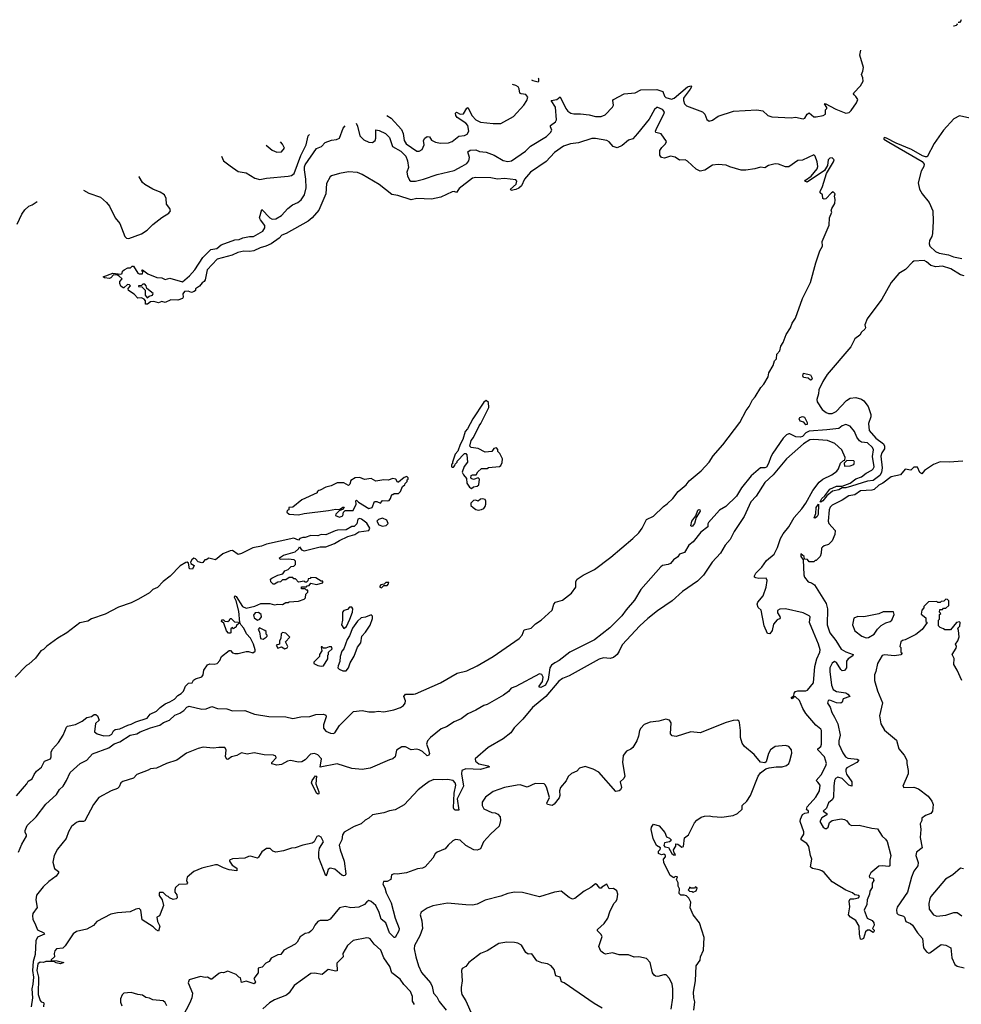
# Model space of a CAD drawing. Extents: x 1966327 to 2147849, y 395140 to 552178.
# Tile 193 of 256: x 2011345 to 2019621, y 526208 to 534866. Entities that reach past the tile are written whole.
import ezdxf

# ---------------------------------------------------------------- set-up
doc = ezdxf.new("R2010")
doc.units = 0

msp = doc.modelspace()

# ---------------------------------------------------------------- linework, layer by layer
at = {"layer": '0CON20XD'}
for points in [[(2019619.4, 534866.2), (2019617.5, 534855), (2019605, 534842), (2019592.5, 534841.8)], [(2019580.5, 534832.4), (2019583.3, 534825), (2019575, 534814.5), (2019555, 534809.2), (2019552.1, 534810.2)], [(2014302.4, 533957.5), (2014315, 533930), (2014334.7, 533844.7), (2014369.8, 533809.8), (2014415, 533787.8), (2014445, 533786.9), (2014468, 533805), (2014474.2, 533825), (2014475, 533896.7), (2014505, 533892.5), (2014560.8, 533865), (2014595, 533828.8), (2014620.9, 533750.9), (2014695, 533710), (2014738, 533665), (2014754.7, 533625), (2014763.4, 533565), (2014748.2, 533525), (2014755, 533492.9), (2014772.2, 533455), (2014784, 533445), (2014825, 533445.8), (2014895, 533462.9), (2015013.8, 533506.2), (2015165, 533540), (2015235, 533576.7), (2015275, 533602.5), (2015292.4, 533625), (2015298.6, 533655), (2015282.9, 533705), (2015305, 533718), (2015355, 533722.9), (2015387.8, 533707.8), (2015445, 533701.9), (2015515.9, 533675.9), (2015595, 533627.3), (2015635, 533617.9), (2015666.2, 533625), (2015789.3, 533710.7), (2015835, 533754.4), (2015975, 533839.2), (2016010.8, 533875), (2016022.1, 533895), (2016009.2, 533925), (2016010.8, 533935), (2016053.3, 533966.7), (2016062.2, 533985), (2016053.7, 534096.3), (2016017.5, 534155), (2016065, 534164.6), (2016095, 534188), (2016145, 534084.3), (2016162.7, 534062.8), (2016188.6, 534045), (2016215, 534036.9), (2016275, 534038.2), (2016350, 534030), (2016405, 534015.3), (2016455, 534015.4), (2016491.7, 534028.3), (2016555, 534097.5), (2016563.5, 534115), (2016558.8, 534155), (2016564.6, 534165), (2016657.1, 534215), (2016755, 534224.4), (2016805, 534249.3), (2016945, 534253), (2016998, 534235), (2017012.3, 534195), (2017025, 534181.3), (2017075, 534167.8), (2017096.4, 534175), (2017215, 534274.7), (2017244.2, 534284.2), (2017249.1, 534275), (2017239.2, 534255), (2017185, 534185.8), (2017178, 534175), (2017178.2, 534155), (2017187.4, 534127.4), (2017205, 534107.5), (2017345, 534055.8), (2017366, 534035), (2017385, 533988.8), (2017405, 533974.2), (2017435, 533982), (2017485, 534016.7), (2017617.6, 534062.4), (2017825, 534072.9), (2017875.9, 534065.9), (2017920, 534025), (2017955, 534011.8), (2018125, 534002.3), (2018165, 534009.2), (2018230, 533995), (2018245, 534000.6), (2018267.5, 534035), (2018285, 534045.8), (2018325, 534012.9), (2018345, 534011.1), (2018406.7, 534025), (2018426, 534035), (2018427.5, 534072.5), (2018440, 534085), (2018440, 534095), (2018417.5, 534125), (2018425, 534130), (2018519.1, 534079.1), (2018605, 534045.5), (2018635, 534051.2), (2018652.3, 534067.7), (2018698.9, 534135), (2018711.9, 534165), (2018695, 534192), (2018678.8, 534205), (2018673.3, 534215), (2018676.4, 534223.6), (2018735, 534283.8), (2018757.8, 534325), (2018755.6, 534355), (2018743.9, 534383.9), (2018756.2, 534415), (2018760, 534445), (2018730.4, 534555), (2018736.9, 534596.9)], [(2015844.6, 534337.8), (2015855, 534330.8), (2015901.7, 534318.3), (2015907.5, 534325), (2015906.7, 534345), (2015904.2, 534352.5)], [(2014573.1, 534024.2), (2014609.2, 533999.3), (2014699.4, 533899.4), (2014714.6, 533865), (2014725.6, 533805), (2014743.1, 533775), (2014835, 533710.6), (2014855, 533710), (2014881.9, 533725), (2014899.2, 533765), (2014894, 533805), (2014906.2, 533825), (2014925, 533838), (2014947.5, 533835), (2014965.8, 533805.8), (2014998.2, 533788.2), (2015045, 533780.4), (2015115, 533784.5), (2015147.5, 533795), (2015205, 533840.8), (2015255, 533848.6), (2015279.3, 533860.7), (2015293, 533887), (2015284.5, 533935), (2015265, 533957.1), (2015191.1, 534005), (2015177.5, 534025), (2015175.8, 534044.2), (2015185, 534054), (2015215, 534035.6), (2015245, 534037.8), (2015275, 534088.8), (2015285, 534093.8), (2015322, 534022), (2015355, 533986.7), (2015395, 533964.4), (2015505, 533953.1), (2015575, 533953.1), (2015685, 534015.8), (2015776.2, 534115), (2015803.3, 534155), (2015811.2, 534185), (2015795, 534209.2), (2015753.9, 534213.9), (2015740.8, 534220.8), (2015735, 534257.5), (2015725, 534275.7), (2015705, 534287.5), (2015675.5, 534296.1)], [(2011335, 527546.7), (2011363.9, 527615), (2011403.9, 527685), (2011406, 527695), (2011392.5, 527722.5), (2011392.8, 527735), (2011409.9, 527780.1), (2011490.4, 527855), (2011575, 527968.9), (2011667.9, 528052.1), (2011695, 528096.9), (2011726.7, 528125), (2011757.5, 528175), (2011788.6, 528245), (2011876.5, 528325), (2011936.3, 528353.7), (2011985, 528410.5), (2012127.5, 528462.5), (2012175, 528497.7), (2012224.1, 528515.9), (2012315, 528573.6), (2012375, 528586.5), (2012405, 528604.8), (2012495, 528640), (2012576.6, 528663.4), (2012610, 528685), (2012662.9, 528707.1), (2012709.5, 528750.5), (2012753.2, 528766.8), (2012788.5, 528791.5), (2012815, 528820.6), (2012835, 528830.3), (2012945, 528803.9), (2012985, 528806.6), (2013035, 528825.2), (2013085, 528807.5), (2013165, 528805.6), (2013215, 528787.3), (2013325, 528791.3), (2013408.5, 528758.5), (2013535, 528739), (2013684.6, 528734.6), (2013745, 528720.7), (2013815, 528736.4), (2013895, 528738.5), (2013947.5, 528755), (2014015, 528758.5), (2014035, 528750.8), (2014040, 528735), (2014015.2, 528665), (2014016.1, 528635), (2014035, 528608.6), (2014077.7, 528592.3), (2014100.4, 528589.6), (2014115.2, 528594.8), (2014155, 528660.5), (2014278.3, 528781.7), (2014355, 528790.4), (2014415, 528780.4), (2014465, 528778.5), (2014495, 528786.6), (2014545, 528779.5), (2014632.6, 528797.4), (2014691.5, 528818.5), (2014718.4, 528835), (2014733.5, 528855), (2014735.2, 528875), (2014720.6, 528915), (2014735, 528935.8), (2014805, 528934), (2014825, 528938.8), (2015045, 529035.6), (2015190.2, 529119.8), (2015275, 529141.2), (2015365, 529182.9), (2015505.2, 529264.8), (2015735, 529424.5), (2015760, 529455), (2015779.5, 529500.5), (2015841.2, 529515), (2015877.6, 529552.4), (2015929.2, 529585), (2016025.8, 529675), (2016040, 529725), (2016055.5, 529744.5), (2016115, 529761.4), (2016195, 529821.9), (2016234.3, 529875), (2016233.1, 529925), (2016243.6, 529945), (2016298.1, 529981.9), (2016398.1, 530031.8), (2016540, 530140), (2016735, 530303.4), (2016785.6, 530354.4), (2016815.7, 530394.3), (2016855, 530470), (2016915, 530499.5), (2017003.4, 530586.6), (2017035, 530607.6), (2017085, 530654.7), (2017131.8, 530718.2), (2017202.5, 530775), (2017230.3, 530809.7), (2017335, 530900), (2017404.1, 530975), (2017440.4, 531029.6), (2017525, 531126.7), (2017675, 531324.3), (2017729.1, 531430.9), (2017755.6, 531465), (2017786.3, 531523.7), (2017809.7, 531550.3), (2017858, 531632), (2017885, 531660), (2017923.3, 531725), (2017928.3, 531761.7), (2017967.5, 531825), (2017980, 531865), (2017997.5, 531885), (2018000, 531925), (2018027, 531953), (2018033.3, 531995), (2018053.9, 532026.1), (2018082.6, 532097.4), (2018119.2, 532155), (2018135, 532197.5), (2018165, 532240), (2018223.8, 532415), (2018294.1, 532555.9), (2018341.2, 532728.8), (2018377.5, 532835), (2018400, 532875), (2018397.5, 532915), (2018459.3, 533060.7), (2018463, 533123), (2018482.5, 533175), (2018477.5, 533185), (2018482.5, 533205), (2018509.3, 533250.7), (2018512.5, 533285), (2018507.5, 533315), (2018512.5, 533335), (2018495, 533352.5), (2018480, 533345), (2018429.3, 533290.7), (2018415, 533287.5), (2018403, 533293), (2018400, 533325), (2018380, 533345), (2018380, 533355), (2018401.7, 533398.3), (2018435.7, 533515), (2018498.6, 533615), (2018503.8, 533635), (2018485, 533650.8), (2018465, 533647.5), (2018450, 533635), (2018446, 533584), (2018419.3, 533540.7), (2018265, 533436.7), (2018246, 533445), (2018252.9, 533455), (2018300.2, 533489.8), (2018354.5, 533555), (2018361.2, 533575), (2018355.4, 533615), (2018335, 533667.5), (2018325, 533678), (2018225, 533632), (2018185, 533629.4), (2018105, 533572.4), (2018075, 533572.7), (2018014, 533595), (2017985, 533598.8), (2017925, 533582.8), (2017895, 533564.1), (2017855, 533568.8), (2017805, 533554.7), (2017726.4, 533543.6), (2017685, 533544.2), (2017585, 533572), (2017555, 533587.5), (2017485, 533593.5), (2017435, 533587.8), (2017367.3, 533542.7), (2017325, 533535.2), (2017291, 533551), (2017215, 533622.5), (2017195, 533632.5), (2017145, 533630.5), (2017105, 533657.9), (2017065, 533666.7), (2017011.9, 533648.1), (2016985, 533654.6), (2016971.6, 533675), (2016971.8, 533715), (2016987.7, 533742.3), (2017021.1, 533775), (2017029.1, 533795), (2016982.8, 533862.8), (2016936.7, 533875), (2016934.5, 533884.5), (2016943.9, 533915), (2017007.3, 534035), (2017011.4, 534055), (2016995.9, 534075), (2016955, 534093.8), (2016945, 534094.3), (2016925, 534077.8), (2016878.8, 533991.2), (2016774.7, 533865.3), (2016735, 533818.8), (2016695, 533807.5), (2016639.9, 533760.1), (2016595, 533738.4), (2016559.8, 533749.7), (2016525, 533792), (2016505, 533803.4), (2016405, 533822.3), (2016375, 533820.3), (2016256.2, 533783.8), (2016185, 533774.5), (2016125, 533755.4), (2016045, 533697.3), (2015971.8, 533618.2), (2015835, 533525.7), (2015781.8, 533465), (2015755.4, 533405), (2015732.7, 533385), (2015705, 533372.1), (2015665, 533364.6), (2015658, 533375), (2015708.9, 533421.1), (2015715.3, 533445), (2015705, 533456.8), (2015605, 533468.8), (2015545, 533462.9), (2015485, 533475.7), (2015355, 533479.7), (2015325, 533471.9), (2015207.3, 533382.7), (2015185, 533346.5), (2015165, 533355.3), (2015145, 533353.1), (2015045.5, 533304.5), (2014965, 533288.1), (2014835, 533293.8), (2014785, 533282), (2014669, 533319), (2014615, 533328.1), (2014505, 533416.5), (2014355, 533506), (2014315, 533521.2), (2014235, 533528), (2014155, 533514.3), (2014087, 533493), (2014075, 533484.2), (2014042.7, 533425), (2014035.8, 533335), (2013975, 533190), (2013915, 533123.9), (2013879.4, 533095), (2013685.8, 532985), (2013648.6, 532971.4), (2013624.5, 532945), (2013555, 532895.4), (2013509.2, 532875), (2013459.1, 532860.9), (2013403.3, 532835), (2013365, 532828.7), (2013315, 532830.3), (2013261.2, 532818.8), (2013211.2, 532795), (2013079.5, 532760.5), (2012993.9, 532666.1), (2012975, 532577.5), (2012967.1, 532565), (2012948.3, 532551.7), (2012926.7, 532523.3), (2012891.7, 532498.3), (2012890, 532485), (2012880, 532475), (2012855, 532467.5), (2012825, 532480), (2012793.3, 532475), (2012780, 532455), (2012783.3, 532425), (2012775, 532414.4), (2012735, 532400), (2012675, 532403.8), (2012625, 532380.6), (2012595, 532388), (2012565, 532376), (2012525, 532386.7), (2012493.9, 532386.1), (2012467.5, 532365), (2012450, 532365), (2012450, 532395), (2012438.3, 532408.3), (2012415, 532420), (2012385, 532416.7), (2012352.5, 532452.5), (2012302.5, 532485), (2012298.3, 532501.7), (2012320, 532525), (2012310, 532535), (2012293, 532537), (2012261.7, 532508.3), (2012255, 532507.5), (2012235, 532523.8), (2012224.2, 532545), (2012224.2, 532565), (2012246.4, 532586.4), (2012220.7, 532610.7), (2012205, 532620), (2012168.3, 532621.7), (2012147.5, 532595), (2012135, 532590), (2012090, 532595), (2012080, 532605), (2012165, 532637.5), (2012235, 532627.5), (2012246.2, 532633.8), (2012250, 532655), (2012262.7, 532667.3), (2012295, 532683.3), (2012320, 532685), (2012335, 532700), (2012345, 532700), (2012385, 532636.7), (2012395, 532630), (2012425, 532630), (2012427.5, 532647.5), (2012420, 532665), (2012425, 532667.5), (2012470, 532630), (2012550.5, 532600.5), (2012595, 532596.5), (2012625, 532582.9), (2012665, 532593.3), (2012775, 532562.2), (2012837.6, 532612.4), (2012885, 532666.2), (2012955, 532775.6), (2013025, 532844.5), (2013077.3, 532852.7), (2013115, 532886.9), (2013235, 532930.6), (2013275.5, 532934.5), (2013305, 532946.7), (2013365, 532958.7), (2013399.3, 532960.7), (2013482.1, 533007.9), (2013500.8, 533035), (2013500, 533055), (2013461.4, 533105), (2013454.2, 533125), (2013472.5, 533197.5), (2013543.1, 533123.1), (2013565, 533112.5), (2013595, 533114.2), (2013646.5, 533143.5), (2013702.5, 533205), (2013743.2, 533236.8), (2013790.9, 533259.1), (2013819.3, 533280.7), (2013848.6, 533325), (2013862.7, 533387.3), (2013861.5, 533465), (2013847.5, 533545), (2013848.5, 533571.5), (2013855, 533588.9), (2013955, 533733.1), (2013998.5, 533751.5), (2014030.8, 533785), (2014085, 533806.4), (2014128.5, 533811.5), (2014155.8, 533825), (2014187.3, 533912.7), (2014205.4, 533933.6)], [(2019892.5, 533955), (2019605, 534021.9), (2019555, 533995.7), (2019465, 533894.6), (2019381.9, 533778.1), (2019319.5, 533660.5), (2019305, 533659.2), (2019279.2, 533669.3), (2019182, 533725), (2019049.3, 533779.3), (2018963.3, 533825), (2018945, 533828.9), (2018939.2, 533825), (2018940.8, 533815), (2018985, 533788.6), (2019277.7, 533617.7), (2019295.7, 533595), (2019291.5, 533575), (2019269.3, 533535), (2019242.4, 533432.4), (2019251.9, 533375), (2019275.4, 533335), (2019339.6, 533259.6), (2019369.7, 533185), (2019373.1, 533095), (2019367.5, 532985), (2019361, 532959), (2019341.8, 532925), (2019338.5, 532895), (2019345, 532873.6), (2019395, 532826.7), (2019425, 532811.6), (2019509.6, 532799.6), (2019551.5, 532781.5), (2019625.3, 532764.7)], [(2013118.7, 533665.6), (2013136.7, 533625), (2013195, 533580.4), (2013265, 533531.5), (2013335, 533519.6), (2013413.1, 533473.1), (2013455, 533462.2), (2013515, 533474), (2013705, 533489.7), (2013735, 533497.2), (2013756.6, 533513.4), (2013817.1, 533672.9), (2013864.2, 533765), (2013879.2, 533845), (2013892.5, 533856.4)], [(2013511.4, 533762.4), (2013565, 533720), (2013605, 533702), (2013645, 533704), (2013672.5, 533735), (2013655, 533772.5), (2013636, 533793.1)], [(2011905.6, 533366.4), (2011952.1, 533342.1), (2012055, 533305.4), (2012108.1, 533258.1), (2012133.3, 533225), (2012183.5, 533125), (2012225.5, 533075), (2012268.7, 532958.7), (2012285, 532945.6), (2012305, 532943.1), (2012415, 532984.4), (2012464.3, 533015), (2012516.7, 533065), (2012595, 533126.4), (2012655.8, 533164.2), (2012669.5, 533185), (2012663.6, 533205), (2012634.7, 533245), (2012631.7, 533295), (2012618.9, 533325), (2012579.3, 533349.3), (2012514.4, 533374.4), (2012445, 533415.5), (2012424.8, 533434.7), (2012395.3, 533485.3), (2012393.6, 533486.8)], [(2011322, 533068), (2011363.8, 533155), (2011391.4, 533195), (2011425, 533225.5), (2011455, 533238.5), (2011499.1, 533266.2)], [(2019646.8, 532613.2), (2019612.3, 532622.3), (2019528.6, 532675), (2019455, 532697.7), (2019395.8, 532694.2), (2019354.2, 532704.2), (2019315, 532738.2), (2019295, 532748.1), (2019205, 532741.9), (2019191.4, 532735), (2019129.4, 532670.6), (2019070.6, 532635), (2019003.1, 532555), (2018922.1, 532407.9), (2018794.2, 532235), (2018772.1, 532182.1), (2018778.8, 532155), (2018774.2, 532145), (2018745, 532118.5), (2018727.8, 532092.2), (2018685, 532058.5), (2018649.6, 531990.4), (2018443.1, 531746.9), (2018403.4, 531685), (2018367.5, 531612.5), (2018365.1, 531574.9), (2018352.2, 531525), (2018354.4, 531504.4), (2018398.5, 531438.5), (2018432.2, 531412.2), (2018455, 531402.5), (2018485, 531402.6), (2018519.7, 531420.3), (2018611.9, 531518.1), (2018645, 531538.9), (2018695, 531543.2), (2018745, 531528), (2018765, 531515.6), (2018800.8, 531465), (2018825.4, 531395), (2018825.5, 531375), (2018804.3, 531315), (2018811.6, 531255), (2018868.8, 531185), (2018936, 531135), (2018947.2, 531117.2), (2018945, 531093.1), (2018921.9, 531058.1), (2018912.6, 531027.4), (2018925.1, 530925), (2018918.6, 530885), (2018905, 530858.7), (2018845, 530813.2), (2018796.6, 530806.6), (2018655.7, 530764.3), (2018605, 530749.5), (2018575, 530748.1), (2018545, 530732), (2018488.8, 530721.2), (2018439.7, 530680.3), (2018405, 530633.6), (2018385, 530622), (2018381.2, 530625), (2018394.6, 530655), (2018421.7, 530678.3), (2018465, 530736.2), (2018524.3, 530765), (2018575, 530764.2), (2018645, 530789.2), (2018695, 530828.4), (2018745, 530846.9), (2018785, 530878.4), (2018835.8, 530904.2), (2018846.7, 530915), (2018853.5, 530935), (2018841, 531025), (2018848.1, 531085), (2018840.6, 531105), (2018795, 531143.8), (2018745, 531151.2), (2018725, 531163.2), (2018702.5, 531195), (2018682.3, 531245), (2018645, 531290.6), (2018605, 531306.1), (2018575, 531293.9), (2018545, 531271.6), (2018440.3, 531259.7), (2018285, 531248.2), (2018255, 531232.1), (2018225, 531201.7), (2018205, 531194.6), (2018167.4, 531197.4), (2018115, 531223.8), (2018104.8, 531225.2), (2018084.4, 531215), (2018055, 531185.6), (2017965.4, 531055), (2017947.5, 531022.5), (2017927.3, 530962.7), (2017907.9, 530932.1), (2017895, 530925.9), (2017855, 530924.7), (2017775, 530854.4), (2017690.4, 530749.6), (2017644.3, 530675), (2017550, 530585), (2017495, 530553.3), (2017400, 530445), (2017393.8, 530433.8), (2017393.3, 530405), (2017330.8, 530359.2), (2017262.9, 530275), (2017225, 530245.3), (2017188.1, 530181.9), (2017145, 530165.7), (2017128.5, 530141.5), (2017092.3, 530115), (2017064.9, 530085.1), (2017045, 530074.7), (2016995, 530065.2), (2016981.1, 530055), (2016805, 529854.4), (2016747.8, 529762.2), (2016675, 529677.8), (2016637.7, 529622.3), (2016531.6, 529518.4), (2016398.5, 529411.5), (2016179.2, 529305), (2016087.7, 529232.3), (2016049.2, 529210.8), (2016020.3, 529189.7), (2016005.8, 529165), (2015991.2, 529065), (2015965, 529014.8), (2015925, 528994.7), (2015910.8, 528995), (2015911.5, 529005), (2015939.2, 529045), (2015945.2, 529085), (2015935, 529107.2), (2015915, 529114), (2015705, 529002.7), (2015665, 528987.4), (2015642, 528958), (2015598.5, 528925), (2015455, 528845.3), (2015424.5, 528835.5), (2015355, 528794), (2015285, 528762.3), (2015225, 528719.3), (2015165, 528692.9), (2015095, 528646.7), (2015048.8, 528631.2), (2014956.1, 528555), (2014930.5, 528525), (2014920.2, 528495), (2014936.4, 528456.4), (2014947.1, 528412.9), (2014940.4, 528399.6), (2014925, 528393.7), (2014885, 528430.8), (2014857.5, 528445), (2014835, 528450), (2014784.8, 528444.8), (2014735, 528470.5), (2014705, 528472.2), (2014656.4, 528443.6), (2014645.5, 528385), (2014625, 528365.9), (2014595, 528358.7), (2014426.3, 528283.7), (2014355, 528271), (2014265, 528280.1), (2014135, 528322.1), (2013985, 528294.2), (2013996.3, 528366.3), (2013965, 528401.8), (2013935, 528414.2), (2013902, 528408), (2013855, 528357.5), (2013825, 528340.9), (2013795, 528337.1), (2013725, 528351.2), (2013700, 528345), (2013645, 528317.4), (2013605, 528309.3), (2013561.1, 528321.1), (2013560, 528335), (2013598.5, 528375), (2013595, 528390.8), (2013575, 528399.6), (2013495, 528400.4), (2013405, 528419.5), (2013345, 528408.5), (2013295, 528418.5), (2013254, 528396), (2013205.8, 528385), (2013175, 528359.4), (2013165, 528361.9), (2013153.2, 528385), (2013160.5, 528445), (2013148, 528465), (2013095, 528467.1), (2013045, 528459.4), (2012958.9, 528468.9), (2012915, 528458.5), (2012810, 528415), (2012725.8, 528354.2), (2012635.2, 528324.8), (2012547.3, 528282.7), (2012495, 528279.3), (2012475, 528266.4), (2012375, 528229.5), (2012345, 528195.5), (2012252.9, 528167.1), (2012235.3, 528154.7), (2012219.8, 528120.2), (2012205.3, 528104.7), (2012148.6, 528085), (2012041.3, 528025), (2011994.1, 527965), (2011917.8, 527822.2), (2011905, 527813.8), (2011865.8, 527814.2), (2011845, 527805.9), (2011800.3, 527769.7), (2011773.8, 527725), (2011755, 527664.4), (2011677.8, 527572.2), (2011648.7, 527515), (2011636.9, 527456.9), (2011652.5, 527402.5), (2011685, 527376), (2011686.4, 527365), (2011664.5, 527335), (2011601.5, 527288.5), (2011550.8, 527239.2), (2011493.3, 527166.7), (2011486.3, 527125), (2011499.8, 527060.2), (2011460.7, 527005), (2011457.5, 526985), (2011461.3, 526955), (2011483.2, 526905)], [(2012465, 532420), (2012484, 532436), (2012512.5, 532445), (2012518.8, 532458.8), (2012461.7, 532501.7), (2012457.5, 532525), (2012445, 532540), (2012428.3, 532541.7), (2012415, 532530), (2012390, 532525), (2012390, 532520), (2012418.3, 532518.3), (2012448.3, 532488.3), (2012447.5, 532445), (2012465, 532420)], [(2018295, 531697.5), (2018274.3, 531714.3), (2018235, 531720.4), (2018227.5, 531735), (2018232.5, 531757.5), (2018295, 531741.9), (2018311.5, 531715), (2018305, 531698.6), (2018295, 531697.5)], [(2015315, 530742.5), (2015335, 530757.5), (2015367, 530763), (2015380, 530775), (2015387.5, 530825), (2015375, 530837.5), (2015335, 530822.5), (2015318.3, 530828.3), (2015310, 530835), (2015313.6, 530856.4), (2015325, 530862.5), (2015356.7, 530863.3), (2015370.7, 530889.3), (2015405, 530920), (2015455, 530920), (2015465, 530927.5), (2015561.7, 530938.3), (2015573, 530947), (2015586.4, 530973.6), (2015587.5, 531005), (2015565, 531050), (2015548.3, 531068.3), (2015547, 531087), (2015535, 531100), (2015513.6, 531096.4), (2015495, 531070), (2015435, 531062.5), (2015375, 531096.7), (2015313.6, 531103.6), (2015300, 531115), (2015314.1, 531165.9), (2015335, 531193.3), (2015382, 531295), (2015398, 531315), (2015468.8, 531455), (2015465, 531500), (2015445, 531517.5), (2015425, 531502.5), (2015328, 531355), (2015281.9, 531268.1), (2015261.2, 531245), (2015240, 531175), (2015215, 531130), (2015197, 531073), (2015173.8, 531045), (2015150, 530975), (2015148.3, 530961.7), (2015140, 530955), (2015140, 530935), (2015145, 530930), (2015158.3, 530931.7), (2015170, 530945), (2015171.7, 530958.3), (2015190, 530975), (2015190, 530985), (2015255, 531050), (2015265, 531050), (2015275, 531040), (2015280, 530975), (2015251.7, 530938.3), (2015233, 530887), (2015245, 530862.5), (2015271.7, 530831.7), (2015275, 530790), (2015297.5, 530755), (2015315, 530742.5)], [(2018255, 531302.5), (2018235.7, 531325.7), (2018203.3, 531335), (2018196, 531355), (2018201.7, 531368.3), (2018225, 531376.7), (2018241.5, 531371.5), (2018265, 531322.5), (2018265, 531307.5), (2018255, 531302.5)], [(2019635, 530983.8), (2019514.3, 530974.3), (2019435, 530979.2), (2019375, 530954.2), (2019297.7, 530902.3), (2019275, 530873.3), (2019257.5, 530885), (2019235, 530932.5), (2019205, 530932.5), (2019176.4, 530903.6), (2019127, 530913), (2019087.5, 530865), (2019005, 530847.5), (2018930, 530790), (2018895, 530773.6), (2018854, 530736), (2018835, 530729.3), (2018735, 530721.6), (2018685, 530686.7), (2018631.7, 530678.3), (2018575, 530642.1), (2018485, 530598.2), (2018469.2, 530580.8), (2018458.9, 530555), (2018449.6, 530455), (2018455.5, 530435), (2018510.8, 530375), (2018509.7, 530340.3), (2018485, 530282.5), (2018455, 530252.5), (2018415, 530240), (2018401.7, 530228.3), (2018392.5, 530217.5), (2018390, 530175), (2018380, 530145), (2018345, 530110), (2018335, 530110), (2018325, 530100), (2018285, 530100), (2018268.3, 530118.3), (2018241.7, 530121.7), (2018240, 530145), (2018211.7, 530168.3), (2018210, 530145), (2018230, 530115), (2018236.7, 529985), (2018243.8, 529965), (2018275, 529922.5), (2018305.4, 529915.4), (2018331.9, 529895), (2018433.2, 529733.2), (2018444.8, 529685), (2018441, 529545), (2018464.7, 529475), (2018518.2, 529408.2), (2018565, 529332), (2018605, 529307.5), (2018671.4, 529285), (2018668, 529272), (2018625.6, 529245), (2018611.2, 529225), (2018613.2, 529166.8), (2018595, 529142), (2018575, 529140.8), (2018560.8, 529150.8), (2018525, 529212.9), (2018505, 529222.2), (2018485, 529207.5), (2018466.7, 529165), (2018464, 529135), (2018478.8, 529015), (2018494.5, 528975), (2018525, 528958.2), (2018605.4, 528945.4), (2018624, 528935), (2018640, 528915), (2018583.3, 528895), (2018573.8, 528865), (2018562.9, 528857.1), (2018525, 528859.6), (2018465, 528883.5), (2018451.8, 528878.2), (2018446.1, 528855), (2018469.5, 528819.5), (2018482.1, 528775), (2018507.5, 528732.5), (2018534.6, 528675), (2018555.4, 528575.4), (2018543.8, 528525), (2018545.4, 528495), (2018578.8, 528418.8), (2018602.9, 528385), (2018622.7, 528372.7), (2018705, 528364), (2018721.2, 528355), (2018702, 528335), (2018615, 528287.5), (2018605.6, 528275), (2018604.6, 528255), (2018612.2, 528232.2), (2018657.5, 528165), (2018660, 528125), (2018632.5, 528135), (2018573.8, 528193.8), (2018535, 528203.6), (2018515, 528194.3), (2018505.5, 528175), (2018499.7, 528125), (2018498.2, 528025), (2018485.7, 528004.3), (2018455, 527978.6), (2018435, 527933.3), (2018407.5, 527905), (2018437.5, 527885), (2018437.5, 527875), (2018393.6, 527846.4), (2018377.1, 527815), (2018406.4, 527766.4), (2018423.2, 527753.2), (2018435, 527752.5), (2018450, 527765), (2018463.3, 527805), (2018485, 527824.4), (2018565, 527839.1), (2018595, 527832.7), (2018615, 527820.6), (2018635, 527792.2), (2018655, 527780.6), (2018722.9, 527782.9), (2018835, 527755.7), (2018885, 527751.2), (2018926.6, 527686.6), (2018955, 527660.8), (2018968.9, 527638.9), (2019002, 527515), (2018993.9, 527473.9), (2018993.8, 527425), (2018985, 527418), (2018924.3, 527425.7), (2018897, 527423), (2018826.7, 527365), (2018810, 527335), (2018815, 527322.5), (2018845, 527317.5), (2018852.5, 527295), (2018836.7, 527273.3), (2018838, 527235), (2018816.7, 527203.3), (2018813.3, 527175), (2018793.9, 527126.1), (2018790, 527085), (2018767.5, 527035), (2018793.3, 526965), (2018836.7, 526945), (2018852, 526925), (2018855.7, 526904.3), (2018840, 526875), (2018855, 526860), (2018852.5, 526845), (2018845, 526840), (2018815, 526860), (2018795, 526860), (2018777.5, 526845), (2018760, 526785), (2018745, 526776.2), (2018735, 526781.2), (2018725.6, 526825), (2018722.5, 526895), (2018693.8, 526945), (2018648, 526975), (2018630, 526995), (2018641.4, 527065), (2018634.5, 527115), (2018645, 527136), (2018675, 527134.2), (2018716.2, 527145), (2018725.8, 527155), (2018721.2, 527165), (2018685, 527168.8), (2018665, 527188), (2018605, 527210), (2018485, 527283.8), (2018416.1, 527366.1), (2018395, 527381.4), (2018371.5, 527391.5), (2018311.7, 527401.7), (2018300, 527410), (2018296.7, 527416.7), (2018307.8, 527485), (2018294.6, 527515), (2018280.4, 527595), (2018263, 527623), (2018213.8, 527655), (2018212.5, 527665), (2018236, 527704), (2018237.1, 527725), (2018205.5, 527814.5), (2018206.9, 527835), (2018224, 527876), (2018245, 527888.6), (2018276.7, 527895), (2018276.7, 527905), (2018261.7, 527921.7), (2018266, 527945), (2018341.1, 528028.9), (2018375.6, 528085), (2018379.1, 528135), (2018360.4, 528160.4), (2018346, 528175), (2018390, 528225), (2018431.1, 528305), (2018435.4, 528325), (2018418.1, 528385), (2018360, 528445), (2018360.8, 528455), (2018385, 528474.5), (2018393.5, 528495), (2018391.2, 528615), (2018385, 528627.5), (2018342.2, 528662.2), (2018254.3, 528764.3), (2018228.5, 528808.5), (2018199, 528879), (2018165, 528910.8), (2018148.3, 528911.7), (2018135, 528894.4), (2018124.3, 528905), (2018150, 528920), (2018150.8, 528945), (2018165, 528958.9), (2018185.4, 528964.6), (2018255, 528964.7), (2018269.2, 528970.8), (2018322, 529035), (2018332.4, 529177.6), (2018351, 529245), (2018377.3, 529305), (2018378.9, 529325), (2018366.2, 529375), (2018321.3, 529481.3), (2018287.1, 529565), (2018293.9, 529613.9), (2018285, 529623.8), (2018231.2, 529651.2), (2018075, 529685.8), (2018025, 529683.3), (2018005, 529670), (2018005, 529650), (2018027, 529617), (2018027.5, 529605), (2018023, 529597), (2018002.3, 529587.7), (2017969.5, 529550.5), (2017957.5, 529495), (2017937.5, 529465), (2017917, 529467), (2017888.8, 529535), (2017862.3, 529672.3), (2017835, 529697.5), (2017826.2, 529725), (2017833.3, 529745), (2017879.1, 529800.9), (2017906, 529876), (2017915.9, 529935.9), (2017906.4, 529956.4), (2017840.7, 529950.7), (2017815, 529956.7), (2017804.2, 529964.2), (2017802, 529975), (2017815, 530000), (2017867.4, 530052.6), (2017908.3, 530111.7), (2017975, 530166), (2018005, 530224), (2018030.6, 530305), (2018054, 530345), (2018105, 530405.5), (2018151.6, 530488.4), (2018220, 530565), (2018255, 530614.3), (2018316.4, 530725), (2018371.6, 530798.4), (2018404.1, 530825.9), (2018484, 530865), (2018527.5, 530895), (2018542.5, 530915), (2018560, 530965), (2018585, 530990), (2018598.3, 530991.7), (2018600, 531015), (2018572, 531085), (2018508.3, 531138.3), (2018445, 531164.4), (2018325, 531175.3), (2018288.3, 531171.7), (2018233.7, 531136.3), (2018085, 531005.5), (2017966.2, 530865), (2017894.5, 530795), (2017816.7, 530675), (2017771.8, 530625), (2017713.3, 530496.7), (2017624.8, 530365.2), (2017589.6, 530295), (2017545.4, 530245), (2017504.4, 530175.6), (2017430.3, 530095), (2017355, 529980.4), (2017301, 529929), (2017170.9, 529839.1), (2017078.8, 529755), (2016952.1, 529667.9), (2016865, 529599.1), (2016794.4, 529535.6), (2016640.4, 529369.6), (2016615, 529312.2), (2016595.2, 529284.8), (2016565, 529258), (2016535, 529248.1), (2016475, 529253.9), (2016438.4, 529241.6), (2016175, 529095.9), (2016115, 529071.6), (2016085, 529048.7), (2015970.5, 528915), (2015851.4, 528818.6), (2015768.5, 528715), (2015690.6, 528639.4), (2015660.9, 528595), (2015595, 528541.2)], [(2018595, 530940), (2018645, 530943.3), (2018677.5, 530955), (2018682.5, 530975), (2018675, 530987.5), (2018615, 530990), (2018590, 530965), (2018595, 530940)], [(2014155, 530492.5), (2014186.4, 530503.6), (2014190, 530535), (2014205, 530550), (2014275, 530550), (2014302.5, 530605), (2014300, 530635), (2014305, 530640), (2014323, 530623), (2014415, 530568.8), (2014443.9, 530576.1), (2014465, 530630), (2014485, 530630), (2014515, 530613.8), (2014535, 530637.5), (2014575, 530633.8), (2014591.2, 530638.8), (2014603.3, 530655), (2014615, 530690), (2014625, 530690), (2014635, 530700), (2014675, 530700), (2014693, 530717), (2014710, 530760), (2014730, 530775), (2014731.7, 530788.3), (2014750, 530805), (2014751.7, 530818.3), (2014760, 530825), (2014758.3, 530838.3), (2014748.3, 530848.3), (2014725, 530840), (2014675, 530800), (2014665, 530800), (2014650, 530825), (2014625, 530832.5), (2014585, 530817.5), (2014545, 530820), (2014475, 530807.5), (2014435, 530830), (2014375, 530822.5), (2014335, 530840), (2014295, 530837.5), (2014255, 530812.5), (2014247, 530783), (2014235, 530770), (2014193, 530793), (2014135, 530792.5), (2014083.9, 530766.1), (2014036.1, 530753.9), (2013985, 530727.5), (2013973, 530727), (2013960, 530715), (2013960, 530705), (2013825, 530643.8), (2013745, 530580), (2013710, 530575), (2013710, 530555), (2013695, 530550), (2013692.5, 530535), (2013715, 530517.5), (2013795, 530512.5), (2013845, 530524), (2014059.3, 530549.3), (2014125, 530562.5), (2014155, 530560), (2014185, 530580), (2014198.3, 530578.3), (2014188.3, 530561.7), (2014151.7, 530548.3), (2014123, 530517), (2014120, 530505), (2014155, 530492.5)], [(2015375, 530554), (2015405, 530557.5), (2015423, 530567), (2015436, 530584), (2015443.3, 530605), (2015443, 530633), (2015436.7, 530646.7), (2015415, 530652.5), (2015395, 530650), (2015375, 530632.5), (2015355, 530640), (2015333, 530637), (2015310, 530615), (2015310, 530595), (2015330, 530575), (2015355, 530558.8), (2015375, 530554)], [(2018335, 530482.5), (2018327.5, 530485), (2018343.1, 530525), (2018344.6, 530575), (2018366.1, 530606.1), (2018364, 530515), (2018355, 530496.2), (2018335, 530482.5)], [(2017255, 530409.2), (2017244.5, 530415), (2017253.8, 530455), (2017287.7, 530502.3), (2017305, 530553.8), (2017315, 530560), (2017323.8, 530555), (2017324.3, 530545), (2017290.7, 530489.3), (2017275, 530435.8), (2017255, 530409.2)], [(2011318.3, 528041.7), (2011387.5, 528122.5), (2011409.2, 528145), (2011420.8, 528169.2), (2011455, 528190), (2011471.7, 528228.3), (2011493.6, 528256.4), (2011536.1, 528293.9), (2011562.5, 528345), (2011616.7, 528365), (2011623.3, 528385), (2011622.5, 528425), (2011635, 528450), (2011685, 528510), (2011726.7, 528575), (2011756.4, 528643.6), (2011766.4, 528653.6), (2011835, 528666.7), (2011895, 528698.8), (2011935, 528730), (2011975, 528737.5), (2012000, 528755), (2012015, 528757.5), (2012030, 528745), (2012042.5, 528705), (2012012.9, 528677.1), (2012002.5, 528605), (2012025, 528586.7), (2012085, 528568.8), (2012135, 528572.1), (2012155, 528582.9), (2012168.8, 528611.2), (2012185.8, 528624.2), (2012225, 528631.4), (2012295, 528663.1), (2012325, 528670), (2012365, 528692.2), (2012466.9, 528723.1), (2012490.9, 528759.1), (2012547.5, 528785), (2012581.2, 528818.8), (2012625, 528850), (2012663.9, 528866.1), (2012705, 528890), (2012736.2, 528923.8), (2012765, 528940), (2012785, 528960), (2012803.8, 529006.2), (2012827.5, 529032.5), (2012860, 529035), (2012873.3, 529056.7), (2012891.2, 529068.8), (2012945, 529087.5), (2012957.5, 529105), (2012963, 529147), (2012997, 529193), (2013015, 529202.5), (2013055, 529197.5), (2013080, 529205), (2013105, 529230), (2013120, 529265), (2013185, 529320), (2013198.3, 529318.3), (2013217, 529297), (2013235, 529291.2), (2013265, 529292), (2013335, 529310), (2013355, 529310), (2013395, 529297.5), (2013415, 529312.5), (2013416.2, 529325), (2013400, 529375), (2013375, 529427.5), (2013337.5, 529465), (2013316.1, 529516.1), (2013291.7, 529541.7), (2013280, 529565), (2013270, 529665), (2013247, 529757), (2013232.5, 529785), (2013235, 529800), (2013247.5, 529795), (2013302.5, 529705), (2013335, 529691.2), (2013411.7, 529708.3), (2013465, 529732.5), (2013545, 529732.5), (2013585, 529720), (2013615, 529727.5), (2013655, 529722.5), (2013685, 529740), (2013705, 529740), (2013715, 529747.5), (2013797, 529753), (2013845, 529770), (2013857, 529783), (2013860, 529815), (2013878.3, 529831.7), (2013878.3, 529848.3), (2013865, 529850), (2013855, 529860), (2013821.7, 529861.7), (2013821.7, 529878.3), (2013865, 529880), (2013871.7, 529888.3), (2013888.3, 529891.7), (2013905, 529910), (2013955, 529900), (2014010, 529915), (2014008.3, 529928.3), (2013995, 529930), (2013947, 529957), (2013905, 529960), (2013898.3, 529951.7), (2013881.7, 529948.3), (2013878.3, 529931.7), (2013865, 529920), (2013855, 529920), (2013845, 529930), (2013795, 529920), (2013768.3, 529948.3), (2013755, 529950), (2013745, 529960), (2013715, 529960), (2013685, 529940), (2013655, 529940), (2013638.3, 529921.7), (2013615, 529920), (2013585, 529902.5), (2013573, 529903), (2013551.7, 529921.7), (2013550, 529945), (2013560, 529955), (2013615, 529980), (2013658.3, 529991.7), (2013675, 530020), (2013705, 530030), (2013731.7, 530058.3), (2013755, 530060), (2013770, 530075), (2013770, 530105), (2013757, 530117), (2013705, 530122.5), (2013635, 530120), (2013630, 530135), (2013663.6, 530156.4), (2013765, 530186.7), (2013796.4, 530213.6), (2013805, 530230), (2013822.5, 530205), (2013845, 530196.2), (2013985, 530230), (2014035, 530230), (2014110.7, 530259.3), (2014155, 530287.5), (2014228.3, 530321.7), (2014291.7, 530338.3), (2014325, 530362.5), (2014415, 530373.3), (2014423.3, 530395), (2014395, 530440), (2014350, 530475), (2014335, 530480), (2014317, 530473), (2014307, 530433), (2014285, 530410), (2014265, 530410), (2014215, 530380), (2014137, 530377), (2014119.3, 530370.7), (2014035, 530337.5), (2013995, 530340), (2013965, 530326.7), (2013905, 530328.8), (2013855, 530313.3), (2013835, 530313.8), (2013807.5, 530305), (2013795, 530290), (2013755, 530308), (2013515, 530253.3), (2013470, 530235), (2013395, 530222.5), (2013295, 530171.2), (2013265, 530164), (2013215, 530197.5), (2013195, 530196.7), (2013131.7, 530168.3), (2013065, 530117.5), (2013008.3, 530131.7), (2012985, 530117.5), (2012973, 530117), (2012955, 530092.5), (2012945, 530090), (2012915, 530100), (2012890, 530125), (2012875, 530130), (2012857.5, 530115), (2012847.5, 530095), (2012850, 530085), (2012880, 530065), (2012865, 530033.3), (2012837, 530037), (2012828.3, 530088.3), (2012816.4, 530096.4), (2012805, 530092.5), (2012755, 530062.5), (2012666.4, 529973.6), (2012605, 529926.7), (2012556.1, 529873.9), (2012515, 529856.2), (2012487.5, 529825), (2012388.6, 529771.4), (2012325, 529738.8), (2012215, 529698.8), (2012095, 529638.8), (2011975, 529598), (2011945, 529576.2), (2011875, 529561.4), (2011760, 529475), (2011681.2, 529428.8), (2011583.9, 529356.1), (2011555, 529327.5), (2011532.5, 529315), (2011485, 529252.5), (2011425, 529197.5), (2011405, 529187.5), (2011305, 529083.3)], [(2014535, 530413.3), (2014565, 530417.5), (2014582.5, 530435), (2014572.5, 530465), (2014535, 530483.3), (2014499.3, 530470.7), (2014483.3, 530455), (2014502.5, 530425), (2014535, 530413.3)], [(2014525, 529870), (2014545, 529890), (2014575, 529890), (2014587.5, 529905), (2014588.3, 529918.3), (2014563, 529917), (2014548.3, 529901.7), (2014520, 529895), (2014510, 529885), (2014510, 529875), (2014525, 529870)], [(2019626, 529055), (2019585.7, 529145.7), (2019555.8, 529195), (2019557.7, 529247.7), (2019540, 529285), (2019575, 529340), (2019577.5, 529355), (2019570, 529375), (2019590, 529405), (2019601.7, 529438.3), (2019597.5, 529495), (2019590, 529515), (2019607, 529533), (2019610, 529565), (2019605, 529570), (2019580, 529565), (2019525, 529500), (2019475, 529500), (2019465, 529510), (2019435, 529520), (2019420, 529535), (2019420, 529585), (2019430, 529595), (2019430, 529635), (2019440, 529645), (2019430, 529655), (2019431.7, 529678.3), (2019455, 529680), (2019465, 529690), (2019485, 529690), (2019510, 529715), (2019510, 529755), (2019498.3, 529768.3), (2019485, 529770), (2019468.3, 529751.7), (2019445, 529750), (2019435, 529740), (2019415, 529740), (2019405, 529750), (2019333, 529747), (2019290, 529705), (2019290, 529695), (2019272.5, 529675), (2019268.3, 529638.3), (2019310, 529605), (2019310, 529575), (2019320, 529565), (2019276.4, 529503.6), (2019220.7, 529459.3), (2019127, 529413), (2019103, 529407), (2019090, 529395), (2019080, 529355), (2019090, 529345), (2019090, 529305), (2019100, 529295), (2019088.3, 529281.7), (2019035, 529273.3), (2018945, 529280), (2018924.3, 529275.7), (2018883.1, 529205), (2018870.6, 529135), (2018856.9, 529105), (2018857.8, 529055), (2018884.6, 528964.6), (2018927.9, 528857.9), (2018903.1, 528745), (2018914.7, 528674.7), (2018945, 528617.1), (2019051.5, 528531.5), (2019072.2, 528455), (2019118.2, 528398.2), (2019143.1, 528355), (2019141.1, 528325), (2019154.6, 528265), (2019154.6, 528235), (2019107.5, 528125), (2019115, 528113.3), (2019202.9, 528117.1), (2019245, 528102.5), (2019328.7, 528038.7), (2019362.8, 527992.8), (2019373.1, 527965), (2019366.7, 527905), (2019353.9, 527886.1), (2019305, 527866.9), (2019272.5, 527845), (2019273.3, 527825), (2019258.8, 527795), (2019263.8, 527745), (2019259.2, 527675), (2019278, 527585), (2019226.7, 527545), (2019220.8, 527515), (2019243.1, 527455), (2019240, 527425), (2019205, 527378), (2019182.2, 527325), (2019147.1, 527195), (2019057.5, 527062.5), (2019051.9, 527038.1), (2019055, 527009.2), (2019065, 526996.9), (2019113.8, 526983.8), (2019121.9, 526975), (2019132.9, 526935), (2019175, 526918.5), (2019193.3, 526903.3), (2019234.4, 526835), (2019279.2, 526785), (2019287.8, 526705), (2019315, 526667.5), (2019335, 526658), (2019345, 526660), (2019445, 526732), (2019485, 526726.9), (2019528.8, 526705), (2019537.5, 526615), (2019565, 526558.8), (2019585, 526542.9), (2019645, 526527.1)], [(2014195, 529513.3), (2014218.6, 529531.4), (2014248, 529595), (2014270, 529655), (2014272.5, 529685), (2014265, 529700), (2014245, 529700), (2014225, 529680), (2014195, 529670), (2014182.5, 529655), (2014181.2, 529585), (2014174, 529545), (2014195, 529513.3)], [(2018785, 529431.2), (2018805, 529433.3), (2018855, 529462.5), (2018883.6, 529506.4), (2018915, 529537.5), (2018958.3, 529561.7), (2018997, 529573), (2019010, 529585), (2019030, 529635), (2019025, 529660), (2018935, 529657.5), (2018895, 529642.5), (2018765, 529616.2), (2018711.7, 529618.3), (2018675, 529602.5), (2018663.3, 529545), (2018685, 529492.5), (2018745.8, 529445.8), (2018785, 529431.2)], [(2013195, 529470), (2013181.7, 529471.7), (2013161.7, 529491.7), (2013138.3, 529558.3), (2013120, 529575), (2013121.7, 529588.3), (2013135, 529590), (2013148.3, 529578.3), (2013175, 529572.5), (2013190, 529585), (2013195, 529600), (2013205, 529600), (2013231.7, 529571.7), (2013268.3, 529568.3), (2013270, 529555), (2013251.7, 529538.3), (2013245, 529520), (2013235, 529520), (2013225, 529510), (2013215, 529520), (2013201.7, 529508.3), (2013200, 529475), (2013195, 529470)], [(2013435, 529586.7), (2013455, 529593.3), (2013471.2, 529615), (2013466.1, 529636.1), (2013445, 529652.5), (2013415, 529650), (2013400.7, 529629.3), (2013406.4, 529606.4), (2013435, 529586.7)], [(2014215, 529138.8), (2014235, 529166.2), (2014248.8, 529211.2), (2014285, 529270), (2014312.9, 529347.1), (2014343.1, 529385), (2014352.5, 529445), (2014385, 529479.2), (2014425, 529542.5), (2014445, 529600), (2014445, 529620), (2014435, 529632.5), (2014385, 529612.5), (2014345, 529607.5), (2014315, 529576.7), (2014271.2, 529515), (2014243.6, 529446.4), (2014222.5, 529415), (2014193.3, 529335), (2014176.1, 529313.9), (2014162, 529265), (2014159.3, 529220.7), (2014143.8, 529185), (2014142.5, 529165), (2014153.9, 529153.9), (2014185, 529141.2), (2014215, 529138.8)], [(2013485, 529420), (2013510, 529435), (2013520, 529445), (2013520, 529455), (2013511.7, 529461.7), (2013510, 529485), (2013500, 529495), (2013453, 529517), (2013440, 529505), (2013451.7, 529481.7), (2013462.5, 529425), (2013485, 529420)], [(2013675, 529333.3), (2013696.4, 529343.6), (2013702.5, 529355), (2013680, 529395), (2013720, 529435), (2013685, 529470), (2013655, 529477.5), (2013642.5, 529465), (2013640, 529425), (2013630, 529405), (2013630, 529375), (2013600, 529365), (2013615, 529340), (2013645, 529350), (2013675, 529333.3)], [(2013995, 529180), (2014015, 529183.3), (2014052.5, 529245), (2014052.5, 529277.5), (2014060, 529285), (2014060, 529305), (2014092.5, 529335), (2014085, 529352.5), (2014065, 529352.5), (2014035, 529340), (2014015, 529340), (2014005, 529350), (2013995, 529350), (2014000, 529315), (2013980, 529285), (2013980, 529265), (2013930, 529215), (2013930, 529205), (2013966.1, 529186.1), (2013995, 529180)], [(2017270.6, 526155), (2017278.6, 526228.6), (2017270, 526265), (2017268.2, 526315), (2017284.5, 526415), (2017290, 526545), (2017326.7, 526595), (2017327.5, 526625), (2017356.4, 526683.6), (2017360, 526795), (2017320.8, 526925), (2017263.3, 526995), (2017237.5, 527055), (2017242.5, 527105), (2017225, 527140), (2017205, 527160), (2017185, 527167.5), (2017155, 527167.5), (2017142.3, 527182.3), (2017143, 527223), (2017132.5, 527245), (2017132.5, 527275), (2017117.5, 527305), (2017127.5, 527327.5), (2017105, 527330), (2017095, 527320), (2017060.7, 527340.7), (2017007.5, 527455), (2017002.5, 527485), (2017020, 527505), (2017020, 527515), (2017007, 527527), (2016985, 527522.5), (2016960, 527535), (2016960, 527555), (2016975, 527570), (2016977.5, 527585), (2016942.7, 527602.7), (2016914, 527665), (2016896, 527745), (2016896.7, 527765), (2016915, 527792.5), (2016965, 527777.5), (2017015, 527718.8), (2017030.7, 527680.7), (2017055, 527670), (2017070, 527655), (2017067.5, 527645), (2017055, 527636.7), (2017013.6, 527626.4), (2017006.7, 527605), (2017015, 527593.3), (2017047.7, 527587.7), (2017077.5, 527535), (2017091.7, 527521.7), (2017105, 527520), (2017110, 527525), (2017098.3, 527538.3), (2017091.2, 527565), (2017111.7, 527598.3), (2017111.7, 527618.3), (2017130, 527615), (2017165, 527590), (2017180, 527595), (2017189.3, 527670.7), (2017223.6, 527696.4), (2017275, 527802.5), (2017295, 527826.2), (2017335, 527853.3), (2017365, 527863.3), (2017405, 527866), (2017435, 527858.8), (2017515, 527854.2), (2017615, 527868.8), (2017655, 527886.7), (2017693.8, 527925), (2017693.8, 527955), (2017736.4, 527993.6), (2017769.2, 528045), (2017836.2, 528215), (2017855, 528242.5), (2017903, 528277), (2017933, 528287), (2017995, 528296.2), (2018046.4, 528296.4), (2018085, 528308.8), (2018103.8, 528325), (2018115, 528347.5), (2018130.8, 528415), (2018128.8, 528445), (2018103.6, 528473.6), (2018075, 528483.3), (2017985, 528473.8), (2017943.9, 528446.1), (2017926.1, 528413.9), (2017905, 528340), (2017895, 528330), (2017855, 528337.5), (2017800, 528405), (2017715.8, 528475.8), (2017696.2, 528505), (2017679.2, 528555), (2017680, 528615), (2017671.2, 528685), (2017667.3, 528697.3), (2017655, 528706), (2017615, 528702.5), (2017555, 528686.2), (2017325, 528595.7), (2017245, 528602.5), (2017115, 528562.9), (2017079.7, 528569.7), (2017064, 528585), (2017071.7, 528681.7), (2017055, 528706.2), (2017025, 528713.8), (2016963, 528697), (2016885, 528688.1), (2016835, 528667.1), (2016805, 528636), (2016792.9, 528615), (2016784.2, 528565.8), (2016768.8, 528525), (2016733.9, 528466.1), (2016715, 528450), (2016677.7, 528432.3), (2016648, 528395), (2016644.2, 528335), (2016663.8, 528215), (2016655, 528192.5), (2016623.3, 528165), (2016633.8, 528115), (2016625, 528092.5), (2016615, 528083.8), (2016585, 528080), (2016435, 528248), (2016385, 528275.8), (2016315, 528298), (2016265, 528283.3), (2016242.3, 528257.7), (2016195, 528236.2), (2016165, 528210), (2016147.3, 528172.7), (2016098.8, 528115), (2016090, 528085), (2016093.3, 528045), (2016086.1, 528023.9), (2016043.9, 527966.1), (2016025, 527956.7), (2015983.8, 527963.8), (2015977.5, 527975), (2016002.5, 528025), (2015977.3, 528107.3), (2015966.2, 528135), (2015955, 528146.2), (2015875, 528148), (2015805, 528117.5), (2015745, 528136.2), (2015716.4, 528133.6), (2015605, 528114), (2015505, 528079.2), (2015440.5, 528029.5), (2015411.2, 527985), (2015408.8, 527955), (2015425, 527926.7), (2015494.2, 527894.2), (2015525, 527890), (2015548.8, 527878.8), (2015567.5, 527855), (2015570, 527825), (2015560, 527775), (2015485, 527706.7), (2015421.2, 527635), (2015395.6, 527574.4), (2015365, 527562.5), (2015336.1, 527566.1), (2015266.2, 527605), (2015215, 527652), (2015175, 527656), (2015153.3, 527645), (2015111.7, 527608.3), (2015084.3, 527575.7), (2015015, 527545.8), (2014997.9, 527532.1), (2014975, 527492), (2014907.5, 527415), (2014885, 527404.2), (2014841.2, 527398.8), (2014745, 527364), (2014662.3, 527352.3), (2014636.4, 527353.6), (2014613.9, 527346.1), (2014607.5, 527305), (2014575, 527287.5), (2014541.7, 527288.3), (2014537.5, 527265), (2014553.2, 527233.2), (2014565, 527188.8), (2014610.9, 527100.9), (2014644.5, 526965), (2014680.6, 526875), (2014678.1, 526855), (2014645.7, 526794.3), (2014635, 526796.2), (2014595, 526836), (2014563.3, 526925), (2014520.8, 526955), (2014505.6, 527015), (2014474.5, 527075), (2014435, 527111.9), (2014415, 527120), (2014395, 527108), (2014375, 527084), (2014325, 527061.2), (2014255, 527055.8), (2014205, 527068), (2014156.7, 527055), (2014074.1, 526955.9), (2014050, 526945), (2013985, 526943.8), (2013965, 526936.2), (2013937.7, 526902.3), (2013922.3, 526867.7), (2013905, 526850), (2013885, 526836.7), (2013855, 526830), (2013810.5, 526799.5), (2013783.3, 526755), (2013765, 526736.7), (2013666.4, 526683.6), (2013640, 526645), (2013615, 526641.2), (2013555, 526613.3), (2013536.7, 526585), (2013509.7, 526570.3), (2013476.1, 526533.9), (2013440, 526525), (2013442.5, 526485), (2013403.3, 526435), (2013416.7, 526405), (2013405, 526387.5), (2013335, 526410), (2013295, 526400), (2013285, 526440), (2013270, 526445), (2013248.3, 526468.3), (2013175, 526500), (2013136.1, 526483.9), (2013115, 526486.2), (2013095, 526478.8), (2013035, 526427.5), (2013025, 526427.5), (2012995, 526447.5), (2012975, 526442.5), (2012935, 526452.5), (2012835, 526423.3), (2012826.4, 526396.4), (2012865.4, 526305.4), (2012859.2, 526265), (2012840.7, 526219.3), (2012685.8, 525924.2)], [(2015595, 528541.2), (2015463.3, 528465), (2015349.2, 528365), (2015351.4, 528345), (2015381.1, 528321.1), (2015462.5, 528305), (2015473.3, 528295), (2015395, 528272.3), (2015265, 528278.9), (2015232.5, 528265), (2015229.1, 528235), (2015246.4, 528125), (2015190.4, 528015), (2015203.3, 527915), (2015173.8, 527913.8), (2015165, 527919.2), (2015159.3, 527935), (2015162.7, 528065), (2015176.9, 528135), (2015172.9, 528155), (2015155.4, 528175.4), (2015105.5, 528185.5), (2015065, 528180.9), (2014985, 528183.7), (2014945, 528166.9), (2014898.8, 528135), (2014846.7, 528093.2), (2014725, 527960.8), (2014645, 527917.1), (2014595, 527909.4), (2014545, 527890.6), (2014445, 527873.3), (2014415, 527843.3), (2014381.7, 527828.3), (2014346.7, 527795), (2014285, 527771.2), (2014198.3, 527721.7), (2014182.7, 527697.3), (2014175.4, 527655), (2014154.3, 527605.7), (2014161.6, 527565), (2014197.3, 527465), (2014210.9, 527355), (2014205, 527341.4), (2014195, 527337.8), (2014175, 527344.5), (2014115, 527395.6), (2014075, 527405.7), (2014055, 527393.8), (2014045, 527352.5), (2014035, 527336.7), (2013973.1, 527495), (2013973.3, 527546.7), (2013979.7, 527580.3), (2014016.4, 527635), (2013995, 527676), (2013975, 527688.8), (2013956.7, 527683.3), (2013933, 527637), (2013915.9, 527624.1), (2013835, 527606.2), (2013765, 527582.5), (2013735, 527580), (2013665, 527556.2), (2013595, 527546.7), (2013570, 527555), (2013547, 527577), (2013515, 527577.5), (2013472, 527548), (2013445, 527500), (2013435, 527493.3), (2013375, 527510), (2013355, 527507.5), (2013325, 527492.5), (2013215, 527487.5), (2013190, 527475), (2013190, 527465), (2013212.3, 527432.3), (2013252.5, 527405), (2013255, 527382.5), (2013185, 527390), (2013135, 527406.7), (2013085, 527433.8), (2013066.1, 527433.9), (2012945, 527405.8), (2012875, 527375.7), (2012816.7, 527325), (2012812.5, 527295), (2012820, 527275), (2012810, 527265), (2012745, 527260), (2012714.4, 527235.6), (2012708, 527215), (2012710, 527195), (2012725, 527170), (2012730, 527145), (2012720, 527135), (2012695, 527130), (2012663, 527143), (2012650, 527155), (2012635, 527160), (2012605, 527190), (2012575, 527190), (2012570, 527185), (2012572.5, 527165), (2012597.5, 527125), (2012610, 527075), (2012580.7, 526999.3), (2012573, 526987), (2012550, 526975), (2012556.7, 526935), (2012575.6, 526895), (2012565, 526850), (2012545, 526861.2), (2012518.7, 526888.7), (2012420.7, 526950.7), (2012408.8, 527035), (2012395, 527050), (2012365, 527045.6), (2012315, 527020), (2012205, 527011.5), (2012145, 527000.7), (2012024, 526935), (2011995, 526900), (2011935, 526867.5), (2011845, 526847.5), (2011815, 526827.1), (2011745, 526722.5), (2011725, 526702.5), (2011670, 526695), (2011653, 526677), (2011647.5, 526655), (2011650, 526625), (2011621.7, 526598.3), (2011621.7, 526591.7), (2011675, 526591.2), (2011732.5, 526575), (2011705, 526564.7), (2011665, 526573.1), (2011645, 526582.5), (2011575, 526582.9), (2011555, 526573.7), (2011525, 526577.8), (2011505, 526563.6), (2011496.5, 526505), (2011511.4, 526445), (2011509, 526295), (2011525, 526241.9), (2011535, 526227.8), (2011553.3, 526223.3), (2011556.7, 526216.7), (2011554.7, 526185)], [(2013965, 528055.6), (2013953.7, 528065), (2013911.3, 528155), (2013914.4, 528175), (2013945, 528218.1), (2013954, 528214), (2013948.7, 528145), (2013975.3, 528075), (2013975, 528058.8), (2013965, 528055.6)], [(2019639.3, 527399.3), (2019615, 527406), (2019545, 527345.8), (2019481.5, 527308.5), (2019354.3, 527155), (2019344.2, 527135), (2019336.6, 527093.4), (2019337.5, 527045), (2019375, 526994.3), (2019405, 526983.5), (2019485, 526991.5), (2019555, 527016), (2019585, 527013.8), (2019625, 526986.2)], [(2017070, 526165), (2017085.5, 526265), (2017085.6, 526345), (2017079.2, 526385), (2017055, 526433.3), (2017025.9, 526465.9), (2017005, 526468), (2016955, 526452), (2016934, 526454), (2016920, 526465), (2016908, 526485), (2016887.1, 526575), (2016855, 526610), (2016785.8, 526624.2), (2016745, 526620.8), (2016695, 526642.9), (2016615, 526642.9), (2016555, 526658.9), (2016495, 526649.2), (2016475.9, 526655.9), (2016453.3, 526675), (2016436.2, 526715), (2016463.3, 526805), (2016453.3, 526825), (2016424.3, 526854.3), (2016423.3, 526866.7), (2016481.7, 526918.3), (2016513.3, 526965), (2016530.5, 527019.5), (2016567.5, 527095), (2016587.5, 527115), (2016596.7, 527135), (2016602.5, 527175), (2016592.5, 527205), (2016565, 527226.7), (2016525, 527222.5), (2016505, 527263.3), (2016462.3, 527237.7), (2016455, 527227.5), (2016445, 527227.5), (2016419.3, 527259.3), (2016405, 527266.7), (2016365, 527233.3), (2016306.4, 527203.6), (2016225, 527137.5), (2016205, 527133.3), (2016175, 527147.5), (2016105, 527202.5), (2016045, 527193.3), (2015915, 527153.1), (2015765, 527192), (2015695, 527192.5), (2015635, 527180.8), (2015575, 527159.2), (2015435, 527124), (2015365, 527088), (2015325, 527080.8), (2015265, 527082), (2015105, 527097.5), (2014975.9, 527074.1), (2014927.3, 527052.7), (2014872.3, 527017.7), (2014864, 526995), (2014880.3, 526940.3), (2014884.4, 526875), (2014860.9, 526809.1), (2014814.4, 526725), (2014812.2, 526695), (2014825.6, 526625), (2014849.6, 526545), (2014876.7, 526486.7), (2014956.2, 526396.2), (2014970.5, 526365), (2014981.5, 526305), (2015011.7, 526271.8), (2015032.9, 526232.9), (2015094.5, 526155)], [(2017265, 527192.5), (2017290, 527205), (2017298.3, 527228.3), (2017285, 527240), (2017275, 527230), (2017245, 527230), (2017231.7, 527238.3), (2017228.3, 527221.7), (2017220, 527215), (2017233, 527203), (2017255, 527200), (2017265, 527192.5)], [(2011483.2, 526905), (2011503, 526863), (2011557.5, 526835), (2011562.5, 526825), (2011503.2, 526796.8), (2011486.1, 526765), (2011479.9, 526645), (2011464.9, 526585), (2011458.2, 526505), (2011465.8, 526445), (2011462.1, 526385), (2011451, 526345), (2011458.4, 526265), (2011446.6, 526185)], [(2014814.3, 526205), (2014798.9, 526235), (2014796.2, 526275), (2014780.4, 526320.4), (2014721.3, 526381.3), (2014689, 526429), (2014615.6, 526485), (2014598.7, 526538.7), (2014546, 526616), (2014518.6, 526685), (2014460.8, 526735), (2014425, 526782), (2014415, 526790), (2014395, 526792), (2014275, 526769.2), (2014226.2, 526725), (2014184, 526655), (2014186.7, 526625), (2014132.1, 526567.9), (2014135, 526503.3), (2014125, 526498), (2014057.3, 526512.7), (2014005, 526470), (2013935, 526482.5), (2013905, 526478), (2013757.3, 526372.7), (2013715, 526309.2), (2013690.9, 526289.1), (2013585, 526246.7), (2013540.5, 526219.5), (2013483.1, 526166.9)], [(2016465, 526173.8), (2016395, 526214), (2016130, 526395), (2016106.2, 526405), (2016095, 526446.7), (2016057.5, 526457.5), (2016042.7, 526512.7), (2016015, 526546.2), (2015984.1, 526564.1), (2015935, 526572), (2015891.2, 526591.2), (2015845, 526650), (2015815, 526647.5), (2015793, 526663), (2015755, 526726.7), (2015723.9, 526743.9), (2015695, 526751.2), (2015626.1, 526753.9), (2015555, 526743.3), (2015455, 526677.5), (2015396.4, 526653.6), (2015367.5, 526635), (2015293.3, 526575), (2015265, 526540), (2015235, 526522.5), (2015228.8, 526505), (2015234.2, 526415), (2015224.3, 526354.3), (2015224.3, 526325), (2015232.5, 526295), (2015267.4, 526237.4), (2015321.1, 526111.1)], [(2012638.5, 526195), (2012625, 526224), (2012605, 526238.1), (2012515, 526246.7), (2012485, 526262.5), (2012455, 526267.5), (2012425, 526287.5), (2012383.6, 526293.6), (2012325, 526312.5), (2012260, 526305), (2012245, 526290), (2012232.5, 526255), (2012232.5, 526225), (2012242.5, 526195)]]:
    msp.add_lwpolyline(points, dxfattribs=at)

doc.saveas('drawing.dxf')
